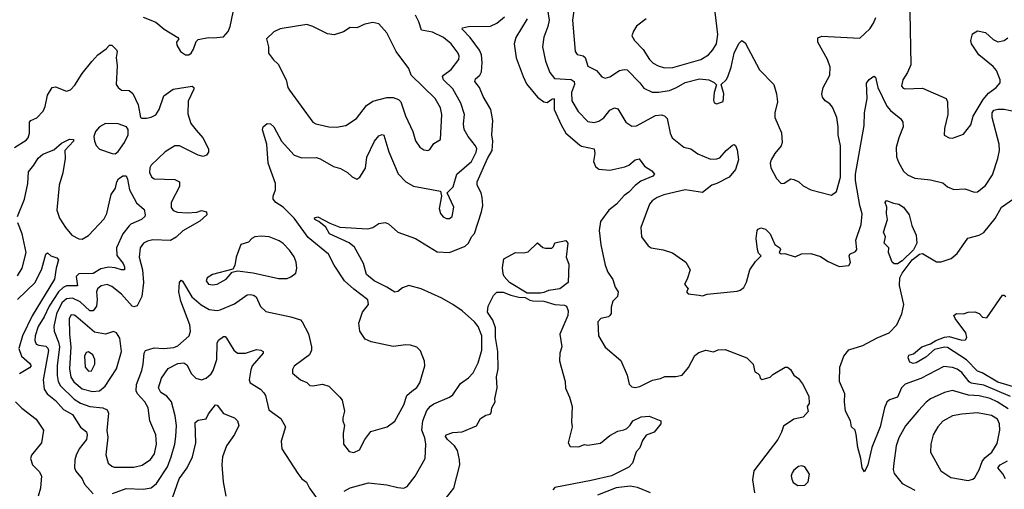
# Model space of a CAD drawing. Extents: x 1678759 to 1859541, y 384609 to 522867.
# Tile 169 of 256: x 1742198 to 1748466, y 463328 to 466318. Entities that reach past the tile are written whole.
import ezdxf

# ---------------------------------------------------------------- set-up
doc = ezdxf.new("R2010")
doc.units = 0

msp = doc.modelspace()

# ---------------------------------------------------------------- linework, layer by layer
at = {"layer": '0CON20XD'}
for points in [[(1745734.4, 466435), (1745716.5, 466315), (1745732.9, 466115), (1745746.6, 466096.6), (1745785, 466087.8), (1745797.6, 466077.6), (1745815, 466021.9), (1745869.2, 465995), (1745904.4, 465954.4), (1745925, 465945.8), (1745955, 465954.4), (1746016.8, 465993.2), (1746045, 466001.3), (1746065, 465998.8), (1746145.8, 465915.8), (1746171.3, 465881.3), (1746225, 465855.5), (1746265, 465855.4), (1746335, 465867.6), (1746378.1, 465885), (1746435, 465918.4), (1746525, 465940.4), (1746584.5, 465934.5), (1746618.6, 465918.6), (1746633, 465903), (1746618.8, 465855), (1746613.8, 465805), (1746618.3, 465788.3), (1746635, 465782.5), (1746675, 465797.5), (1746681.2, 465845), (1746662.5, 465905), (1746695, 465934), (1746706.2, 465953.8), (1746726.9, 466015), (1746745.4, 466105), (1746775, 466166.2), (1746795, 466184.2), (1746815, 466170), (1746908, 465998), (1746998.9, 465905), (1747016.5, 465845), (1747020.9, 465795), (1747005.5, 465725), (1747005.5, 465695.5), (1747047.9, 465597.9), (1747051.9, 465535), (1747044.5, 465515.5), (1747004, 465465), (1746982, 465425), (1746976, 465405), (1746980, 465375), (1747015, 465306.7), (1747045, 465274), (1747065, 465276.7), (1747105.9, 465304.1), (1747125, 465301.4), (1747157.1, 465285), (1747185, 465259.4), (1747235, 465234.3), (1747365, 465200.8), (1747397.5, 465225), (1747423.8, 465315), (1747422.3, 465515), (1747408.5, 465585), (1747408.2, 465635), (1747398.5, 465695), (1747371.7, 465761.7), (1747355, 465781.2), (1747325, 465801.2), (1747309.2, 465825), (1747304.2, 465845), (1747312.5, 465885), (1747355.6, 465965), (1747356.4, 466015), (1747340.9, 466065), (1747279.6, 466175), (1747278, 466202), (1747305, 466212.1), (1747545, 466199.4), (1747609.9, 466260.1), (1747633.8, 466295), (1747648.8, 466331.2)], [(1745555.9, 466395.9), (1745567.8, 466315), (1745560.7, 466275), (1745534.2, 466205.8), (1745526.9, 466145), (1745545.7, 466054.3), (1745572.3, 465982.3), (1745602.3, 465942.3), (1745707.4, 465937.4), (1745728.2, 465925), (1745729.6, 465905), (1745710, 465855), (1745712.2, 465802.2), (1745752.8, 465732.8), (1745815, 465669.5), (1745855, 465663.1), (1745885, 465670.9), (1745916.2, 465693.8), (1745955, 465742.7), (1745985, 465755.6), (1746005, 465750), (1746057.1, 465665), (1746095, 465639.4), (1746125, 465641.4), (1746245, 465706.8), (1746285, 465712.7), (1746304.6, 465704.6), (1746318.5, 465688.5), (1746338.9, 465595), (1746351.9, 465565), (1746425, 465505.7), (1746470, 465495), (1746515, 465462.9), (1746595, 465430), (1746635, 465431.4), (1746655, 465439.2), (1746694.6, 465485.4), (1746735, 465520), (1746745, 465523.3), (1746755, 465517.5), (1746765, 465490), (1746773.1, 465425), (1746754.5, 465365), (1746713.9, 465316.1), (1746635, 465275.3), (1746602.9, 465265), (1746545, 465217.1), (1746435, 465235.2), (1746297.4, 465202.6), (1746256, 465185), (1746225, 465164.4), (1746206.6, 465143.4), (1746152.5, 464995), (1746156.2, 464935), (1746198.3, 464878.3), (1746217.5, 464865), (1746293, 464853), (1746353, 464833), (1746438.8, 464775), (1746465.7, 464725), (1746445.8, 464665), (1746428.8, 464635), (1746453.8, 464605), (1746442.5, 464585), (1746453.6, 464573.6), (1746522.5, 464565), (1746545, 464560), (1746575, 464570), (1746765, 464590), (1746785, 464595.7), (1746807.8, 464612.2), (1746825, 464646.7), (1746845.4, 464724.6), (1746881.1, 464778.9), (1746917.5, 464815), (1746901.7, 464831.7), (1746894.2, 464855), (1746885.7, 464925), (1746892.5, 464975), (1746898.8, 464985), (1746915, 464992.5), (1746945, 464984.2), (1746976.2, 464955), (1747005.9, 464885.9), (1747037.5, 464865), (1747040, 464855), (1747032.5, 464835), (1747045, 464827.5), (1747069.3, 464829.3), (1747135, 464807.5), (1747175, 464828), (1747235, 464830), (1747295, 464810), (1747345, 464778), (1747415, 464745.8), (1747475, 464752), (1747487.4, 464772.6), (1747477.5, 464815), (1747482, 464825), (1747517.9, 464842.1), (1747526.2, 464853.8), (1747521.2, 464915), (1747553.4, 465015), (1747560.9, 465080.9), (1747545.8, 465135.8), (1747518.4, 465295), (1747518.9, 465335), (1747574.5, 465645), (1747575.5, 465725), (1747592.9, 465815), (1747587.3, 465912.7), (1747605, 465938), (1747635, 465957.5), (1747645, 465952.5), (1747661.5, 465885), (1747717.6, 465767.6), (1747740.2, 465740.2), (1747806.3, 465686.3), (1747820, 465665), (1747821.9, 465635), (1747793.4, 465566.6), (1747777.7, 465505), (1747779.3, 465445), (1747791, 465411), (1747822.9, 465352.9), (1747850.2, 465330.2), (1747895, 465309.1), (1747995, 465298.9), (1748075, 465279.4), (1748105, 465254), (1748145, 465235.8), (1748215, 465240.8), (1748275, 465220), (1748295, 465222.5), (1748345, 465261.4), (1748389.9, 465330.1), (1748424.5, 465434.5), (1748434, 465486), (1748433.2, 465525), (1748387.7, 465695), (1748387.3, 465725), (1748398, 465742), (1748425, 465748.9), (1748465, 465747.7), (1748545, 465731.9)], [(1742985, 466334.6), (1743065, 466302.9), (1743117.7, 466257.7), (1743204.2, 466205), (1743210, 466195), (1743195.6, 466175), (1743198.5, 466155), (1743221.4, 466115), (1743253.3, 466095), (1743275, 466094.4), (1743289.2, 466105), (1743305, 466130), (1743321.1, 466178.9), (1743335, 466192), (1743400, 466205), (1743432.6, 466202.6), (1743495, 466207.5), (1743525, 466242), (1743538.5, 466275), (1743556.2, 466365)], [(1743875.6, 465125), (1743829.2, 465155), (1743810.8, 465175), (1743810.6, 465195), (1743825.6, 465235), (1743826.2, 465275), (1743780, 465405), (1743770.4, 465525), (1743744.4, 465615.6), (1743748, 465635), (1743772.3, 465657.7), (1743795, 465653.8), (1743816.4, 465636.4), (1743863.5, 465545), (1743946, 465455), (1743995, 465438.9), (1744085, 465440), (1744111.4, 465431.4), (1744195, 465384), (1744239.7, 465369.7), (1744284, 465344), (1744315, 465316.7), (1744345, 465302.5), (1744362.5, 465315), (1744398.3, 465371.7), (1744406.8, 465443.2), (1744455.7, 465545), (1744485, 465579.2), (1744505, 465587.5), (1744515, 465582), (1744547.4, 465477.4), (1744607.3, 465337.3), (1744655, 465285.7), (1744705, 465258.6), (1744876.4, 465226.4), (1744883.3, 465195), (1744868.1, 465115), (1744875.6, 465085), (1744892.6, 465062.6), (1744915, 465051.5), (1744935, 465052.2), (1744951.9, 465065), (1744962.1, 465125), (1744920, 465215), (1744956.4, 465253.6), (1744980.9, 465335), (1745075, 465415.5), (1745104.1, 465475), (1745107.1, 465495), (1745099.6, 465515), (1745053.5, 465573.5), (1745028.3, 465618.3), (1745022.5, 465655), (1745028.9, 465715), (1745005.7, 465785.7), (1744955, 465877.8), (1744895.7, 465935.7), (1744889.2, 465955), (1744894.8, 465965.2), (1744945, 466000), (1744993.3, 466065), (1744995.6, 466085), (1744989.5, 466105), (1744943.5, 466165), (1744895, 466204.1), (1744825, 466238), (1744755, 466251.9), (1744738.8, 466305), (1744717.2, 466347.2)], [(1744262.6, 463317.4), (1744302.6, 463337.4), (1744418.8, 463368.8), (1744535.9, 463355.9), (1744605, 463338.8), (1744643.6, 463336.4), (1744665, 463346.2), (1744715, 463411.2), (1744778.1, 463525), (1744783.8, 463615), (1744776.3, 463655), (1744757.5, 463705), (1744763.5, 463765), (1744790.2, 463829.8), (1744813, 463857), (1744835, 463872.3), (1744935, 463914.4), (1744955, 463929.4), (1745005, 464001.4), (1745055, 464036.9), (1745085, 464070), (1745117.1, 464132.9), (1745138.9, 464215), (1745139.2, 464305), (1745115.9, 464365), (1745092.3, 464395), (1745015, 464463.8), (1744954.3, 464505), (1744884.4, 464545), (1744754, 464604), (1744675, 464624.6), (1744635, 464611.1), (1744605, 464588), (1744585, 464582.9), (1744535, 464615.4), (1744455, 464655.4), (1744406, 464696), (1744386.7, 464765), (1744329.5, 464869.5), (1744295, 464897.9), (1744169.2, 464955), (1744146, 464996), (1744102.3, 465032.3), (1744077.5, 465045), (1744073.6, 465056.4), (1744095, 465062.5), (1744171.4, 465021.4), (1744235, 464996), (1744415, 464986.9), (1744445, 464994.2), (1744485, 465021.2), (1744525, 465026), (1744545, 465017.5), (1744604.6, 464964.6), (1744716.7, 464925), (1744855, 464840), (1744935, 464835.8), (1745033, 464877), (1745055.3, 464894.7), (1745073.3, 464935), (1745093, 464957), (1745138.2, 465095), (1745147.1, 465135), (1745142.8, 465185), (1745135.2, 465215.2), (1745111.1, 465265), (1745110, 465285), (1745175.7, 465435), (1745204.7, 465485), (1745209.7, 465545), (1745203.9, 465585), (1745209.5, 465675), (1745196.5, 465745), (1745147.8, 465827.8), (1745125.5, 465885), (1745094.5, 465925), (1745099.3, 465940.7), (1745126.2, 465965), (1745136.6, 465985), (1745141.2, 466045), (1745137.5, 466095), (1745125, 466122.7), (1745065.2, 466205.2), (1745013.6, 466256.4), (1745016.7, 466265), (1745055, 466274.1), (1745195, 466275.5), (1745235, 466296.4), (1745284.5, 466335)], [(1745427.3, 466322.7), (1745356, 466205), (1745344.6, 466164.6), (1745359.2, 466075), (1745402, 465955), (1745425, 465908.5), (1745495, 465825.5), (1745535, 465794.6), (1745555, 465791.1), (1745585, 465811.8), (1745595, 465815.3), (1745600, 465810), (1745600.5, 465745), (1745645, 465648.1), (1745675.5, 465595), (1745761.1, 465521.1), (1745775, 465512.7), (1745855.6, 465495.6), (1745860, 465465), (1745851.4, 465415), (1745863.7, 465383.7), (1745885, 465366.9), (1745955, 465359.3), (1746049.3, 465380.7), (1746075, 465392.1), (1746115, 465426.4), (1746142, 465432), (1746174.6, 465384.6), (1746222, 465355), (1746238.8, 465335), (1746228.7, 465321.3), (1746151.2, 465288.8), (1746115, 465262.1), (1746075, 465220.5), (1746045, 465199.5), (1745996.4, 465143.6), (1745948.5, 465105), (1745895, 465033.3), (1745886.4, 464975), (1745898.2, 464885), (1745925.5, 464755), (1745941.5, 464711.5), (1745974.5, 464664.5), (1745988.1, 464615), (1746007.5, 464585), (1746004, 464555), (1745974.4, 464525), (1745963.1, 464486.9), (1745962.1, 464447.9), (1745955, 464433.8), (1745945, 464426), (1745897.5, 464415), (1745878.8, 464395), (1745882.5, 464305), (1745923.8, 464233.8), (1746025, 464148.8), (1746065.8, 464055.8), (1746078.3, 463998.3), (1746095, 463981.2), (1746115, 463976.2), (1746145, 463982.9), (1746227.2, 464022.8), (1746277.2, 464032.8), (1746305, 464045.6), (1746375, 464045.7), (1746415, 464055.8), (1746455.3, 464104.7), (1746495, 464180.8), (1746520.2, 464199.8), (1746565, 464213.3), (1746615, 464203.3), (1746645, 464215.6), (1746688, 464218), (1746826.1, 464166.1), (1746867.5, 464125), (1746877, 464077), (1746896.4, 464066.4), (1746907.5, 464055), (1746912.5, 464035), (1746925, 464027.5), (1746975, 464042.5), (1746991.7, 464058.3), (1747070, 464105), (1747085, 464106.7), (1747105, 464090), (1747125.8, 464055.8), (1747155, 464033.3), (1747180.5, 464000.5), (1747221.7, 463921.7), (1747223.3, 463875), (1747210, 463855), (1747217.3, 463822.7), (1747185, 463787.5), (1747125.7, 463774.3), (1747059.7, 463730.3), (1747047.9, 463692.1), (1747022.9, 463645), (1746872, 463445), (1746862.3, 463387.7), (1746876, 463305)], [(1746186.4, 466323.6), (1746124.5, 466275.5), (1746104.4, 466245.6), (1746094.2, 466215), (1746112, 466185), (1746167.4, 466127.4), (1746206.4, 466065), (1746231.3, 466041.3), (1746262.9, 466022.9), (1746302.1, 466012.1)], [(1746302.1, 466012.1), (1746355, 466013.8), (1746534.2, 466065), (1746582.2, 466095), (1746610.5, 466125), (1746633.6, 466165), (1746642.4, 466222.4), (1746624, 466365)], [(1747864.5, 466365), (1747870.6, 466029.4), (1747849.3, 465980.7), (1747818.6, 465935), (1747810.8, 465895), (1747821.1, 465881.1), (1747835, 465877.1), (1747945, 465882.5), (1748095.9, 465815.9), (1748104.2, 465795), (1748106.9, 465715), (1748084, 465624), (1748083.3, 465583.3), (1748115, 465566.2), (1748135, 465563.8), (1748205, 465588), (1748252.4, 465647.6), (1748267.1, 465702.9), (1748331, 465809), (1748365, 465850.7), (1748414.3, 465885), (1748439.2, 465915), (1748440, 465935), (1748416.2, 465995), (1748395, 466019.1), (1748303.6, 466093.6), (1748257.5, 466165), (1748251.8, 466185), (1748262.1, 466227.9), (1748295, 466245.8), (1748345.3, 466235.3), (1748395, 466191.5), (1748425, 466177.3), (1748464, 466186), (1748488.8, 466201.2)], [(1744795, 465484), (1744808.3, 465491.7), (1744835, 465528.8), (1744875.7, 465555), (1744885.4, 465715), (1744875.7, 465755.7), (1744842.1, 465815), (1744690, 465965), (1744675, 466006.2), (1744594, 466115), (1744534.2, 466235), (1744485, 466291.4), (1744445, 466299.1), (1744395, 466289.5), (1744345, 466265.6), (1744302.1, 466267.9), (1744259.5, 466240.5), (1744199.1, 466220.9), (1744158, 466228), (1744063.3, 466275), (1744025, 466286.9), (1743855, 466259.2), (1743815, 466240), (1743769.2, 466195), (1743781.1, 466145), (1743782.5, 466105), (1743813.1, 466063.1), (1743842.9, 466035), (1743894.5, 465935), (1743905, 465886.2), (1743915, 465869.2), (1744065, 465664.3), (1744083.7, 465653.7), (1744165, 465636.4), (1744215, 465632.7), (1744275, 465644.4), (1744340.9, 465689.1), (1744405, 465770.6), (1744445, 465798.9), (1744535, 465821.4), (1744575, 465823.1), (1744610.3, 465810.3), (1744624.5, 465794.5), (1744654.4, 465705), (1744701.4, 465605), (1744717.4, 465547.4), (1744745, 465506), (1744770.3, 465490.3), (1744795, 465484)], [(1742165.8, 465505), (1742238.9, 465551.1), (1742251.9, 465565), (1742259.5, 465595), (1742260, 465665), (1742268.8, 465675), (1742307, 465693), (1742347.8, 465735), (1742360, 465765), (1742375, 465836.7), (1742404.3, 465885.7), (1742425, 465890), (1742495, 465863.1), (1742521.2, 465871.2), (1742549.8, 465900.2), (1742595.3, 465974.7), (1742657.8, 466052.2), (1742696.4, 466093.6), (1742748.3, 466131.7), (1742770, 466155), (1742785, 466155.8), (1742815, 466126.7), (1742818.1, 466115), (1742812.2, 466077.8), (1742817.9, 466025), (1742811.9, 465905), (1742824.2, 465885), (1742845, 465870), (1742895, 465866.2), (1742918.5, 465848.5), (1742952.5, 465775), (1742966.1, 465696.1), (1742975, 465690), (1743005, 465690.8), (1743035, 465696.9), (1743065, 465712.5), (1743085, 465746), (1743115, 465834), (1743174.5, 465875.5), (1743295, 465894.2), (1743305.7, 465885.7), (1743305.6, 465875.6), (1743271.2, 465798.8), (1743267.6, 465717.6), (1743287.9, 465657.9), (1743320.6, 465615), (1743364.3, 465565), (1743400, 465495), (1743400, 465475), (1743386.7, 465455), (1743365, 465447.5), (1743335, 465454.4), (1743215, 465515.4), (1743185, 465514.7), (1743125, 465476.7), (1743035, 465390.6), (1743025.5, 465375), (1743023.6, 465345), (1743037.2, 465317.2), (1743055, 465304.4), (1743185, 465301.1), (1743215.8, 465285), (1743214.4, 465255), (1743162.9, 465155), (1743162.1, 465122.1), (1743175, 465102.9), (1743203.1, 465093.1), (1743265, 465087.9), (1743325, 465091.4), (1743355, 465104), (1743387.5, 465095), (1743388.8, 465075), (1743344.4, 465035), (1743236.5, 464973.5), (1743195, 464933.8), (1743158.2, 464911.8), (1743045, 464915.9), (1743011.3, 464908.7), (1742985.7, 464895), (1742965.5, 464865), (1742958.5, 464805), (1742978.8, 464725), (1742986.5, 464645), (1742975.9, 464555), (1742945, 464495.5), (1742925, 464490.7), (1742913.3, 464495), (1742845, 464571.5), (1742785, 464619.6), (1742755, 464631.2), (1742717.4, 464622.6), (1742693.5, 464605), (1742687.5, 464585), (1742690.9, 464535), (1742685.9, 464495), (1742665, 464463.8), (1742645, 464464), (1742582.7, 464522.7), (1742535, 464544.8), (1742495, 464540), (1742467, 464515), (1742433.3, 464445), (1742415.7, 464365), (1742417.5, 464335), (1742445.4, 464265.4), (1742451.4, 464235), (1742437.4, 464115), (1742436.5, 464053.5), (1742443.4, 464015), (1742457.1, 463987.1), (1742545, 463902.1), (1742585, 463877.3), (1742645, 463855.3), (1742726.9, 463846.9), (1742755.5, 463835), (1742763.1, 463813.1), (1742753.1, 463703.1), (1742759.5, 463659.5), (1742747.2, 463547.2), (1742761.9, 463495), (1742784.7, 463474.7), (1742799.6, 463469.6), (1742925, 463468.4), (1742977, 463483), (1743031.7, 463518.3), (1743055.3, 463555), (1743069.2, 463615), (1743064.7, 463675), (1743025.4, 463765), (1743015, 463846.2), (1742995, 463885.6), (1742948.8, 463935), (1742940.3, 463955), (1742942.4, 463995), (1742976.2, 464085), (1742984.8, 464125.2), (1742989.4, 464195), (1742998.1, 464211.9), (1743055, 464229.4), (1743115, 464223.8), (1743179.8, 464230.2), (1743205, 464242.3), (1743277.5, 464305), (1743285.4, 464335), (1743280.7, 464375), (1743224.7, 464525), (1743211.5, 464585), (1743214.4, 464645), (1743225, 464660), (1743235, 464654), (1743293.6, 464553.6), (1743353.5, 464503.5), (1743405, 464473.1), (1743455, 464466.2), (1743475, 464470.4), (1743565, 464508.9), (1743645, 464565.4), (1743665, 464569.1), (1743686.2, 464565), (1743702.9, 464552.9), (1743731.1, 464491.1), (1743765, 464460.8), (1743925, 464426), (1743985, 464406.2), (1743996.2, 464395), (1744037.4, 464317.4), (1744055.8, 464235), (1744055.7, 464214.3), (1744043.3, 464185), (1743945, 464112.5), (1743935, 464090), (1743935, 464067.5), (1743985, 464024.2), (1744025, 464008.8), (1744045, 463990), (1744065, 463986.7), (1744125, 463996.7), (1744165, 463983.8), (1744236.2, 463915), (1744250, 463895), (1744266.2, 463825), (1744253.9, 463783.9), (1744254, 463765), (1744265.8, 463735), (1744258, 463685), (1744260, 463615), (1744295, 463570), (1744325, 463563.3), (1744360.2, 463579.8), (1744394.3, 463645.7), (1744433.8, 463696.2), (1744537.5, 463725), (1744585, 463761.2), (1744643.3, 463865), (1744661.5, 463925), (1744693.9, 463953.9), (1744725, 463975.7), (1744744.4, 464005), (1744777.1, 464115), (1744775.7, 464145), (1744748.9, 464208.9), (1744725, 464233.3), (1744685.9, 464245.9), (1744655, 464248.6), (1744575, 464238.1), (1744435, 464266), (1744396.2, 464285), (1744364.2, 464334.2), (1744356.9, 464385), (1744380.6, 464455), (1744418.6, 464505), (1744414.2, 464535), (1744325, 464601.8), (1744266.2, 464656.2), (1744200, 464755), (1744162.9, 464825), (1744035, 464931.5), (1743945, 465054.5), (1743875.6, 465125)], [(1742805, 465464.6), (1742825, 465478.9), (1742864.6, 465535), (1742888, 465585), (1742888, 465618), (1742877.5, 465635), (1742825.6, 465655.6), (1742745, 465657.5), (1742705, 465635.7), (1742679.7, 465605), (1742670, 465575), (1742674.1, 465544.1), (1742685, 465516), (1742705, 465494.2), (1742786.7, 465465), (1742805, 465464.6)], [(1742184.6, 465065), (1742228.7, 465175), (1742250.6, 465275), (1742255, 465349.4), (1742288.6, 465391.4), (1742314.7, 465435.3), (1742345, 465462.2), (1742415, 465489.4), (1742465, 465531.4), (1742515, 465557.5), (1742540, 465555), (1742540, 465545), (1742484.3, 465485), (1742487.1, 465435), (1742472.5, 465342.5), (1742449, 465265), (1742435.4, 465105), (1742450.4, 465055), (1742490.5, 464995), (1742530, 464945), (1742575, 464922.2), (1742595, 464921.5), (1742635, 464943.6), (1742735, 465049.5), (1742752.5, 465085), (1742780.4, 465205), (1742807.5, 465245), (1742815.7, 465285), (1742826.4, 465303.6), (1742855, 465324.2), (1742875, 465323.8), (1742885, 465302.5), (1742896.8, 465235), (1742941.5, 465151.5), (1742989.7, 465109.7), (1742996, 465075), (1742993.8, 465065), (1742973.5, 465046.5), (1742905, 465015.3), (1742895, 465005.5), (1742855, 464955.5), (1742814.8, 464865), (1742816, 464816), (1742857.5, 464765), (1742865.3, 464745), (1742864.2, 464725.8), (1742845.5, 464724.5), (1742805, 464737.8), (1742765, 464741.9), (1742715, 464731), (1742665, 464702), (1742575, 464699.8), (1742557.3, 464682.7), (1742565, 464622.9), (1742495, 464622.8), (1742475, 464613.1), (1742444.7, 464585.3), (1742384.8, 464495), (1742354.4, 464425.6), (1742316.6, 464365), (1742295.9, 464305), (1742294.7, 464274.7), (1742303.2, 464253.2), (1742320, 464245), (1742365, 464239.1), (1742377.4, 464227.4), (1742380.9, 464210.9), (1742346.7, 464025), (1742353.1, 463965), (1742373.5, 463935), (1742425, 463893.8), (1742477.2, 463837.2), (1742533.6, 463803.6), (1742585, 463724.2), (1742623.5, 463693.5), (1742628.2, 463675), (1742623.8, 463645), (1742577.1, 463585), (1742556.5, 463545), (1742548.1, 463515), (1742547.5, 463465), (1742554.5, 463444.5), (1742595.5, 463395.5), (1742610.2, 463360.2), (1742665, 463298.6)], [(1748505, 463919.6), (1748335, 463990.5), (1748254.3, 464004.3), (1748242, 464012), (1748195, 464070.8), (1748165, 464093.8), (1748135, 464104.6), (1748080.6, 464109.4), (1747935, 464034.7), (1747835, 463997.5), (1747810.4, 463975), (1747785.6, 463915), (1747735, 463896.9), (1747717.8, 463882.2), (1747703.4, 463846.6), (1747675, 463726), (1747621.5, 463595), (1747596.9, 463485), (1747575, 463440), (1747561.2, 463465), (1747552.5, 463525), (1747533.6, 463593.6), (1747522.9, 463677.1), (1747515.5, 463705.5), (1747492.9, 463725), (1747486.7, 463765), (1747455.6, 463825), (1747447.8, 463885), (1747449.5, 463935), (1747415.7, 464015), (1747418.2, 464105), (1747445, 464176.5), (1747475, 464215.4), (1747565.8, 464244.2), (1747656.8, 464293.2), (1747732.5, 464325), (1747781.5, 464375), (1747813.3, 464445), (1747825.4, 464505), (1747798, 464625), (1747800.6, 464675), (1747815.2, 464705), (1747880.1, 464789.9), (1747925, 464824.6), (1747945, 464829.6), (1748035, 464777.1), (1748063.2, 464776.8), (1748126.7, 464796.7), (1748165, 464828.6), (1748233.8, 464926.2), (1748305, 464945.8), (1748335, 464962.5), (1748408.3, 465051.7), (1748446.9, 465125), (1748523.4, 465176.6)], [(1747785, 464763.5), (1747765, 464764.5), (1747752.2, 464775), (1747729.2, 464835), (1747730, 464865), (1747700, 464895), (1747710, 464935), (1747697.5, 464965), (1747721.9, 465045), (1747715.8, 465085), (1747718.8, 465125), (1747706.7, 465155), (1747715, 465167.5), (1747760, 465150), (1747795, 465144), (1747824, 465125), (1747859.2, 465075), (1747877.9, 465007.9), (1747904.5, 464945), (1747908.9, 464895), (1747887.7, 464852.3), (1747815, 464782.7), (1747785, 464763.5)], [(1742185, 464688.1), (1742214.5, 464735), (1742238.2, 464835), (1742214.6, 464955), (1742187.2, 465025)], [(1743425, 464628.9), (1743455, 464634.5), (1743512.5, 464665), (1743550, 464710), (1743585, 464720), (1743685, 464706.9), (1743845, 464670), (1743899.8, 464670.2), (1743925, 464680), (1743955, 464703.8), (1743961.5, 464735), (1743957.5, 464775), (1743945, 464808), (1743915, 464850), (1743875, 464893.1), (1743850.5, 464910.5), (1743785.4, 464935.4), (1743735, 464939.1), (1743695, 464934.5), (1743675.4, 464924.6), (1743655, 464901.9), (1743605, 464887.5), (1743576.1, 464806.1), (1743568, 464752), (1743555, 464730), (1743425, 464695.7), (1743392, 464675), (1743384.3, 464655), (1743398.8, 464635), (1743425, 464628.9)], [(1745513.8, 464576.2), (1745427.7, 464577.7), (1745316.2, 464645), (1745282.9, 464682.9), (1745275, 464700), (1745272, 464738), (1745280, 464795), (1745353.6, 464836.4), (1745405, 464833.3), (1745435, 464840), (1745495, 464897.5), (1745528.3, 464868.3), (1745545, 464862.5), (1745585, 464862.5), (1745597, 464873), (1745605, 464897.5), (1745675, 464912.5), (1745686.7, 464895), (1745676.2, 464805), (1745692.5, 464762.5), (1745688.6, 464645), (1745635.5, 464604.5), (1745565, 464592.9), (1745535, 464581.5), (1745513.8, 464576.2)], [(1742185, 464537.3), (1742295.8, 464644.2), (1742339, 464731), (1742364.1, 464825.9), (1742375, 464834.2), (1742396.7, 464815), (1742435, 464801.2), (1742445, 464790), (1742429.6, 464735), (1742419.3, 464665), (1742276.6, 464433.4), (1742216.1, 464305), (1742191.6, 464225), (1742209.6, 464175), (1742261.1, 464131.1), (1742271.1, 464115), (1742259.5, 464100.5), (1742196, 464064)], [(1745131.2, 463778.8), (1745165, 463800), (1745193.6, 463806.4), (1745200, 463815), (1745202.7, 463847.3), (1745223.8, 463885), (1745222.5, 463905), (1745236.4, 463973.6), (1745233.9, 464043.9), (1745242.7, 464095), (1745241.4, 464205), (1745227.5, 464295), (1745226.1, 464356.1), (1745209.5, 464405), (1745176, 464455), (1745180, 464495), (1745215, 464562.5), (1745235, 464583.3), (1745275, 464584), (1745325, 464564), (1745375, 464552), (1745415, 464550), (1745445, 464531.9), (1745465, 464527.1), (1745535, 464525.6), (1745605, 464504), (1745665, 464501.4), (1745678.6, 464495), (1745688.5, 464465), (1745686.9, 464435), (1745636.5, 464315), (1745649.4, 464235), (1745635.8, 464195), (1745633.4, 464146.6), (1745645, 464106.7), (1745670.6, 464015), (1745672.4, 463972.4), (1745698.6, 463915), (1745713.9, 463856.1), (1745710, 463755), (1745714.3, 463725), (1745688.8, 463625), (1745701.7, 463601.7), (1745755, 463598.8), (1745793.6, 463613.6), (1745815, 463610), (1745895, 463622.5), (1745955, 463670), (1746005, 463698.8), (1746043.9, 463706.1), (1746063.6, 463716.4), (1746084.1, 463735.9), (1746102, 463765), (1746155, 463789.4), (1746205, 463793.3), (1746280, 463765), (1746280, 463745), (1746237.7, 463692.3), (1746185, 463672.5), (1746161.7, 463638.3), (1746145, 463592.5), (1746122.3, 463567.7), (1746098, 463495), (1746075, 463470), (1745965, 463413.9), (1745835, 463383.5), (1745605, 463340.5), (1745591.2, 463325)], [(1748559.8, 463970.2), (1748425, 464010.1), (1748325, 464070.2), (1748295, 464080.3), (1748225, 464152.6), (1748105, 464230.7), (1748085, 464232.9), (1748021.9, 464218.1), (1747965, 464170), (1747905, 464132.9), (1747885, 464129.2), (1747865, 464137.5), (1747853.8, 464165), (1747857, 464183), (1747888.3, 464191.7), (1747940, 464235), (1747995, 464253.3), (1748029.4, 464275), (1748084.1, 464295.9), (1748115, 464301.1), (1748195, 464276.9), (1748219.2, 464280.8), (1748227.3, 464295), (1748219.7, 464325), (1748152, 464415), (1748143.3, 464435), (1748161.7, 464448.3), (1748205, 464445.8), (1748235, 464456), (1748278.3, 464458.3), (1748305, 464446.7), (1748326.7, 464425), (1748355, 464420.8), (1748455, 464563.3), (1748465, 464563.8), (1748475, 464556.2)], [(1742661.2, 463951.2), (1742705, 463954.2), (1742742.5, 463985), (1742813.8, 464095), (1742845.6, 464205), (1742835, 464290), (1742815, 464323.3), (1742795, 464333.8), (1742744.6, 464315.4), (1742675, 464328.6), (1742555, 464430.4), (1742545, 464437.5), (1742525, 464437.9), (1742513.1, 464415), (1742515.2, 464315), (1742524.4, 464235), (1742514.4, 464095), (1742523, 464043), (1742541.6, 464011.6), (1742595, 463968.6), (1742661.2, 463951.2)], [(1742788.6, 463301.4), (1742875, 463334), (1742985, 463328.8), (1743035, 463337.5), (1743068.5, 463365), (1743139.7, 463470.3), (1743161.2, 463535), (1743185.9, 463615), (1743192.5, 463665), (1743197.1, 463735), (1743188.6, 463795), (1743163.5, 463885), (1743135, 463921.2), (1743095.6, 463945), (1743080.8, 463975), (1743100.6, 464035), (1743143.1, 464096.9), (1743205, 464130), (1743243.5, 464133.5), (1743261.2, 464121.2), (1743292.6, 464062.6), (1743318.6, 464035), (1743355, 464026.2), (1743385, 464036.4), (1743416.9, 464063.1), (1743429.2, 464085), (1743452.5, 464155), (1743455, 464257.5), (1743463, 464277), (1743495, 464300.8), (1743505, 464300), (1743515, 464290), (1743560.4, 464215), (1743584.8, 464194.8), (1743635.3, 464194.7), (1743705, 464218.2), (1743732.5, 464215), (1743748.8, 464205), (1743748, 464195), (1743678.8, 464115), (1743669.1, 464089.1), (1743659.2, 464025), (1743665.8, 464005.8), (1743730, 463965), (1743752.8, 463942.8), (1743763.1, 463925), (1743784, 463835), (1743859.8, 463779.8), (1743890, 463725), (1743862, 463635), (1743865.8, 463585), (1743968.3, 463428.3), (1743994.4, 463394.4), (1744023, 463373), (1744042, 463335), (1744109.2, 463245)], [(1742635, 464080), (1742655, 464082.9), (1742675.4, 464125), (1742676.9, 464155), (1742664.4, 464185), (1742635, 464204.4), (1742621.5, 464198.5), (1742611.3, 464175), (1742613.8, 464105), (1742635, 464080)], [(1748490.2, 463840.2), (1748420, 463885), (1748375, 463906), (1748305, 463923.9), (1748237.5, 463927.5), (1748135, 463956.7), (1748084.7, 463945.3), (1747996.5, 463903.5), (1747967.7, 463882.3), (1747919.4, 463830.6), (1747837.5, 463732.5), (1747794.5, 463655), (1747777.1, 463605), (1747761.9, 463495), (1747757.8, 463455), (1747765, 463428.8), (1747815, 463365.6), (1747895, 463323.1)], [(1742172, 463885), (1742211.2, 463845), (1742302.5, 463775), (1742349.2, 463705), (1742337.1, 463625), (1742273.3, 463545), (1742266.2, 463525), (1742280, 463485), (1742322, 463442), (1742336.7, 463415), (1742330, 463335), (1742315.9, 463284.1)], [(1743171.5, 463275), (1743214.1, 463395), (1743264.7, 463465.3), (1743297.7, 463535), (1743319.6, 463625), (1743316, 463754), (1743335, 463768.8), (1743385, 463776), (1743400.5, 463809.5), (1743445, 463866.2), (1743455, 463863.8), (1743495, 463811.5), (1743565, 463783.3), (1743584.3, 463765), (1743591.9, 463735), (1743565, 463677.1), (1743514.8, 463605.2), (1743488.8, 463535), (1743484.7, 463485), (1743494.1, 463375), (1743510.6, 463285)], [(1748235, 463384.3), (1748265, 463392.5), (1748277.5, 463402.5), (1748305, 463451.2), (1748324.8, 463505.2), (1748341.9, 463528.1), (1748386.1, 463565), (1748420.6, 463619.4), (1748437.8, 463705), (1748435.9, 463745), (1748422.7, 463775), (1748385, 463798.8), (1748295, 463814.6), (1748195, 463807.3), (1748135, 463795.5), (1748075, 463763.1), (1748042.2, 463725), (1748011.9, 463675), (1747997.1, 463615), (1747995.7, 463565), (1748061.4, 463445), (1748125, 463402.9), (1748235, 463384.3)], [(1744914.7, 463275.3), (1744961.9, 463335), (1745000, 463485), (1744998.1, 463515), (1744985.5, 463575), (1744965.4, 463605.4), (1744920.8, 463645), (1744908.8, 463665), (1744913.3, 463675), (1744955, 463690.8), (1745015, 463694.2), (1745105, 463733.3), (1745131.2, 463778.8)], [(1748472.4, 463395), (1748456.3, 463426.3), (1748425.4, 463465), (1748438.2, 463485), (1748485, 463509.3)], [(1747152.3, 463352.3), (1747195, 463354.2), (1747218, 463375), (1747225.7, 463425.7), (1747195, 463471.2), (1747175, 463478), (1747155.9, 463474.1), (1747125, 463450), (1747115, 463433.8), (1747108.9, 463415), (1747112.2, 463392.2), (1747122.3, 463372.3), (1747152.3, 463352.3)], [(1746214.3, 463305.7), (1746129.9, 463339.9), (1746085, 463348.8), (1745995, 463336.8), (1745875, 463291.8)]]:
    msp.add_lwpolyline(points, dxfattribs=at)

doc.saveas('drawing.dxf')
